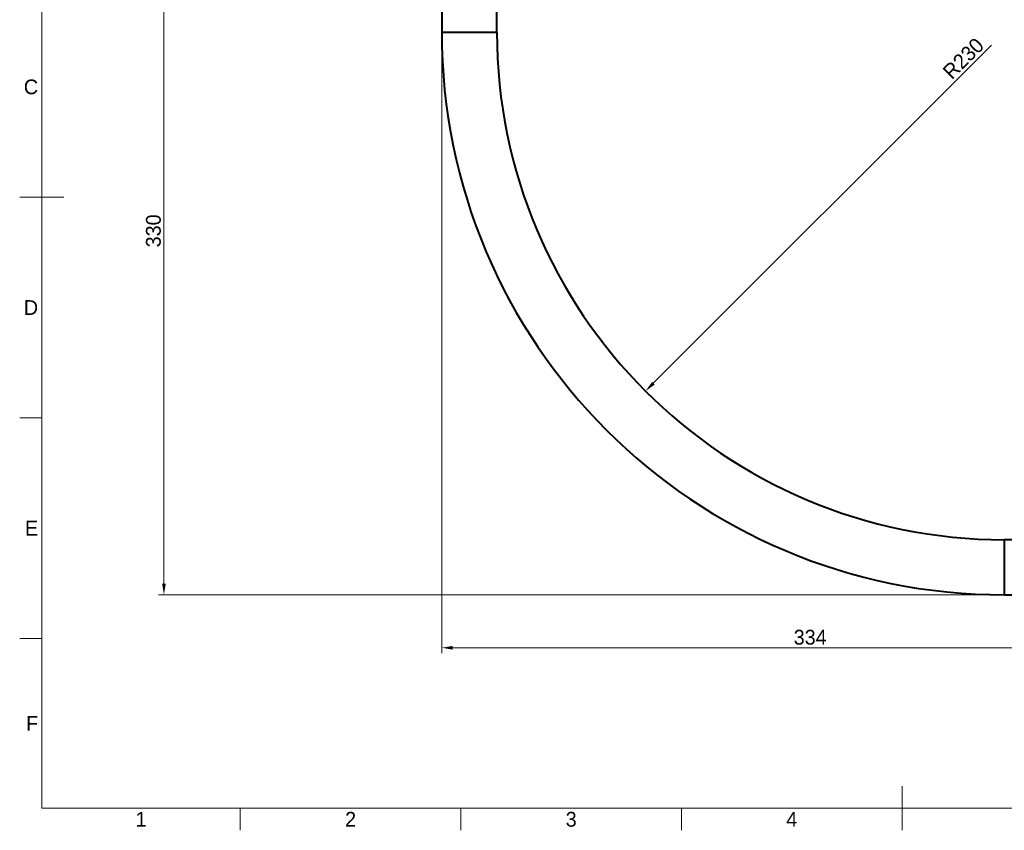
# Model space of a CAD drawing. Header units: millimetres. Extents: x 15 to 415, y 5 to 292.
# Tile 1 of 34: x 15 to 238, y 5 to 189. Entities that reach past the tile are written whole.
import ezdxf

# ---------------------------------------------------------------- set-up
doc = ezdxf.new("R2010")
doc.units = ezdxf.units.MM
for name, color, linetype in [('Anmerkungen', 7, 'Continuous'), ('Begrenzung', 7, 'Continuous'), ('Geometrien', 7, 'Continuous')]:
    doc.layers.add(name, color=color, linetype=linetype)
doc.styles.add('Shapr0', font='txt', dxfattribs={"height": 3.3495})
doc.styles.add('Shapr1', font='txt', dxfattribs={"height": 3.3495})
doc.dimstyles.new('ISO-25', dxfattribs={"dimtxt": 2.5, "dimasz": 2.5, "dimexe": 1.25, "dimexo": 0.625, "dimtad": 1, "dimtxsty": 'Standard', "dimcen": 2.5, "dimadec": 0, "dimazin": 0, "dimtfac": 1, "dimtmove": 0, "dimatfit": 3, "dimfxl": 1, "dimarcsym": 0})

# ---------------------------------------------------------------- blocks, each defined once
blk = doc.blocks.new('*D2')
at = {"layer": 'Anmerkungen', "color": 0, "linetype": 'Continuous', "lineweight": 15}
blk.add_line((158.61, 106.33), (235.23, 182.94), dxfattribs=at)
at = {"layer": 'Anmerkungen', "color": 0}
blk.add_solid([(158.32, 106.62), (158.91, 106.03), (156.84, 104.56)], dxfattribs=at)
at = {"layer": 'Defpoints', "color": 0}
for p in [(238.16, 185.88), (156.84, 104.56)]:
    blk.add_point(p, dxfattribs=at)
at = {"layer": 'Anmerkungen', "color": 0, "lineweight": 15, "insert": (228.88, 179.96), "char_height": 3.349, "attachment_point": 5, "rotation": 45, "style": 'Shapr1'}
blk.add_mtext('\\A1;R230', dxfattribs=at)
blk = doc.blocks.new('*D3')
at = {"layer": 'Anmerkungen', "color": 0, "linetype": 'Continuous', "lineweight": 15}
for p, q in [((238.79, 70.88), (290.91, 70.88)), ((289.66, 68.38), (289.66, 60.88)), ((238.79, 58.38), (290.91, 58.38))]:
    blk.add_line(p, q, dxfattribs=at)
at = {"layer": 'Anmerkungen', "color": 0}
for points in [[(290.08, 68.38), (289.24, 68.38), (289.66, 70.88)], [(289.24, 60.88), (290.08, 60.88), (289.66, 58.38)]]:
    blk.add_solid(points, dxfattribs=at)
at = {"layer": 'Defpoints', "color": 0}
for p in [(238.16, 70.88), (238.16, 58.38), (289.66, 58.38)]:
    blk.add_point(p, dxfattribs=at)
at = {"layer": 'Anmerkungen', "color": 0, "lineweight": 15, "insert": (287.29, 64.63), "char_height": 3.349, "attachment_point": 5, "rotation": 90, "style": 'Shapr1'}
blk.add_mtext('\\A1;25', dxfattribs=at)
blk = doc.blocks.new('*D4')
at = {"layer": 'Anmerkungen', "color": 0, "linetype": 'Continuous', "lineweight": 15}
for p, q in [((112.1, 223.38), (46.44, 223.38)), ((47.69, 60.88), (47.69, 220.88)), ((237.54, 58.38), (46.44, 58.38))]:
    blk.add_line(p, q, dxfattribs=at)
at = {"layer": 'Anmerkungen', "color": 0}
for points in [[(48.11, 220.88), (47.28, 220.88), (47.69, 223.38)], [(47.28, 60.88), (48.11, 60.88), (47.69, 58.38)]]:
    blk.add_solid(points, dxfattribs=at)
at = {"layer": 'Defpoints', "color": 0}
for p in [(47.69, 223.38), (112.72, 223.38), (238.16, 58.38)]:
    blk.add_point(p, dxfattribs=at)
at = {"layer": 'Anmerkungen', "color": 0, "lineweight": 15, "insert": (45.32, 140.88), "char_height": 3.349, "attachment_point": 5, "rotation": 90, "style": 'Shapr1'}
blk.add_mtext('\\A1;330', dxfattribs=at)
blk = doc.blocks.new('*D5')
at = {"layer": 'Anmerkungen', "color": 0, "linetype": 'Continuous', "lineweight": 15}
for p, q in [((110.66, 185.25), (110.66, 45.13)), ((277.66, 59.87), (277.66, 45.13)), ((275.16, 46.38), (113.16, 46.38))]:
    blk.add_line(p, q, dxfattribs=at)
at = {"layer": 'Anmerkungen', "color": 0}
for points in [[(113.16, 46.79), (113.16, 45.96), (110.66, 46.38)], [(275.16, 45.96), (275.16, 46.79), (277.66, 46.38)]]:
    blk.add_solid(points, dxfattribs=at)
at = {"layer": 'Defpoints', "color": 0}
for p in [(110.66, 185.88), (277.66, 60.5), (110.66, 46.38)]:
    blk.add_point(p, dxfattribs=at)
at = {"layer": 'Anmerkungen', "color": 0, "lineweight": 15, "insert": (194.16, 48.75), "char_height": 3.349, "attachment_point": 5, "style": 'Shapr1'}
blk.add_mtext('\\A1;334', dxfattribs=at)

msp = doc.modelspace()

# ---------------------------------------------------------------- linework, layer by layer
at = {"layer": 'Begrenzung', "linetype": 'Continuous', "lineweight": 15}
for p, q in [((20, 287), (20, 10)), ((25, 148.5), (15, 148.5)), ((20, 98.5), (15, 98.5)), ((20, 48.5), (15, 48.5)), ((215, 15), (215, 5)), ((20, 10), (410, 10)), ((65, 10), (65, 5)), ((115, 10), (115, 5)), ((165, 10), (165, 5))]:
    msp.add_line(p, q, dxfattribs=at)
at = {"layer": 'Geometrien', "linetype": 'Continuous', "lineweight": 40}
for p, q in [((110.6603, 215.8777), (110.6603, 185.8777)), ((123.1603, 185.8777), (123.1603, 215.8777)), ((123.1603, 185.8777), (110.6603, 185.8777)), ((238.1603, 70.8777), (238.1603, 58.3777)), ((268.1603, 70.8777), (238.1603, 70.8777)), ((238.1603, 58.3777), (268.1603, 58.3777))]:
    msp.add_line(p, q, dxfattribs=at)
for radius in [127.5, 115]:
    msp.add_arc((238.1603, 185.8777), radius, 180, 270, dxfattribs=at)

# ---------------------------------------------------------------- texts
at = {"layer": 'Begrenzung', "linetype": 'Continuous', "lineweight": 15, "char_height": 3.3495, "width": 3.3495, "style": 'Shapr0'}
for s, insert, attachment_point in [('C', (19.1747, 173.5), 6), ('D', (19.1747, 123.5), 6), ('E', (19.1747, 73.5), 6), ('F', (19.1747, 29.25), 6), ('1', (42.5, 9.1747), 2), ('2', (90, 9.1747), 2), ('3', (140, 9.1747), 2), ('4', (190, 9.1747), 2)]:
    msp.add_mtext(s, dxfattribs=dict(at, insert=insert, attachment_point=attachment_point))

# ---------------------------------------------------------------- dimensions: what is measured, and where the dimension line sits
at = {"layer": 'Anmerkungen', "linetype": 'Continuous', "lineweight": 15}
for base, p1, p2, angle, picture, middle in [((47.6921, 223.3777), (238.1603, 58.3777), (112.7244, 223.3777), 90, '*D4', (47.6921, 140.8777)), ((110.6603, 46.3777), (277.6608, 60.4968), (110.6603, 185.8777), 180, '*D5', (194.1606, 46.3777)), ((289.6608, 58.3777), (238.1603, 70.8777), (238.1603, 58.3777), 90, '*D3', (289.6608, 64.6277))]:
    dim = msp.add_linear_dim(base=base, p1=p1, p2=p2, angle=angle, dimstyle='ISO-25', override={"dimscale": 1, "dimgap": 0.7, "dimdec": 2, "dimlfac": 2, "dimrnd": 0.01, "dimzin": 8, "dimdsep": 44, "dimtxsty": 'Shapr1', "dimse1": 0, "dimse2": 0, "dimadec": 2, "dimtol": 0, "dimlim": 0, "dimtp": 0, "dimtm": 0, "dimtfac": 0.6, "dimtdec": 8, "dimfrac": 2, "dimtolj": 1, "dimlwd": 15, "dimlwe": 15}, dxfattribs=at)
    dim.commit()
    dim.dimension.update_dxf_attribs({"geometry": picture, "text_midpoint": middle, "dimtype": 160})
dim = msp.add_radius_dim(center=(238.1603, 185.8777), mpoint=(156.843, 104.5605), dimstyle='ISO-25', override={"dimscale": 1, "dimgap": 0.7, "dimdec": 2, "dimlfac": 2, "dimrnd": 0.01, "dimzin": 8, "dimdsep": 44, "dimtxsty": 'Shapr1', "dimcen": 0, "dimadec": 2, "dimtol": 0, "dimlim": 0, "dimtp": 0, "dimtm": 0, "dimtfac": 0.6, "dimtdec": 8, "dimtofl": 0, "dimfrac": 2, "dimtolj": 1, "dimlwd": 15, "dimlwe": 15}, dxfattribs=at)
dim.commit()
dim.dimension.update_dxf_attribs({"geometry": '*D2', "text_midpoint": (230.5588, 178.2763), "dimtype": 164})

doc.saveas('drawing.dxf')
